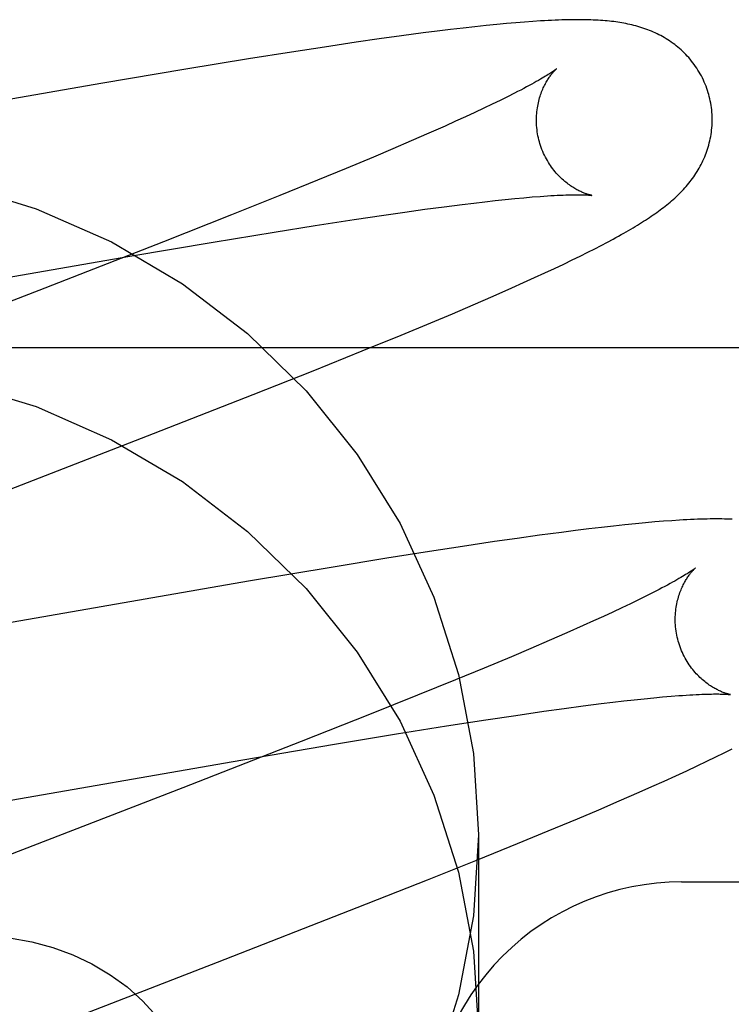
# Model space of a CAD drawing. Header units: inches. Extents: x 0 to 293, y 0 to 190.
# Tile 30 of 84: x 98.7589 to 98.8399, y 97.5939 to 97.7059. Entities that reach past the tile are written whole.
import ezdxf

# ---------------------------------------------------------------- set-up
doc = ezdxf.new("R2010")
doc.units = ezdxf.units.IN
doc.header["$LTSCALE"] = 16.1206896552
doc.header["$MEASUREMENT"] = 0
doc.linetypes.add('HIDDEN', pattern=[0.2, 0.1, -0.1])
doc.layers.add('DEFAULT_2', color=8, linetype='HIDDEN')

msp = doc.modelspace()

# ---------------------------------------------------------------- linework, layer by layer
at = {"layer": 'DEFAULT_2', "color": 8, "linetype": 'HIDDEN'}
for p, q in [((98.8142977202, 97.70546918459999), (98.81317369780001, 97.7053630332)), ((98.8153534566, 97.70556166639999), (98.8142977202, 97.70546918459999)), ((98.81634753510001, 97.7056415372), (98.8153534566, 97.70556166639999)), ((98.817286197, 97.7057097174), (98.81634753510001, 97.7056415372)), ((98.8048240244, 97.7043957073), (98.80235363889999, 97.70406642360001)), ((98.8064041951, 97.70459782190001), (98.8048240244, 97.7043957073)), ((98.80791462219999, 97.70478389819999), (98.8064041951, 97.70459782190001)), ((98.8093467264, 97.7049530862), (98.80791462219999, 97.70478389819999)), ((98.8107000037, 97.7051056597), (98.8093467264, 97.7049530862)), ((98.81197527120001, 97.7052421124), (98.8107000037, 97.7051056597)), ((98.81317369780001, 97.7053630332), (98.81197527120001, 97.7052421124)), ((98.7971961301, 97.70333637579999), (98.7935813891, 97.7027975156)), ((98.7998080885, 97.70371253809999), (98.7971961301, 97.70333637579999)), ((98.80235363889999, 97.70406642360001), (98.7998080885, 97.70371253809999)), ((98.789828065, 97.7022193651), (98.7849518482, 97.7014453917)), ((98.7935813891, 97.7027975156), (98.789828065, 97.7022193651)), ((98.7849518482, 97.7014453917), (98.77780651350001, 97.7002752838)), ((98.77780651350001, 97.7002752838), (98.7681427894, 97.69864461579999)), ((98.7681427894, 97.69864461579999), (98.7134958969, 97.68914832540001)), ((98.8135722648, 97.696727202), (98.8126727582, 97.6962902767)), ((98.8144119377, 97.6971428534), (98.8135722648, 97.696727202)), ((98.8151914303, 97.6975366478), (98.8144119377, 97.6971428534)), ((98.8106989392, 97.6953560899), (98.8096269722, 97.6948603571)), ((98.8117145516, 97.6958329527), (98.8106989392, 97.6953560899)), ((98.8126727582, 97.6962902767), (98.8117145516, 97.6958329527)), ((98.8084997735, 97.6943463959), (98.80731851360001, 97.6938148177)), ((98.8096269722, 97.6948603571), (98.8084997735, 97.6943463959)), ((98.80731851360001, 97.6938148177), (98.8054479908, 97.6929857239)), ((98.8034627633, 97.6921201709), (98.80136702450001, 97.6912198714)), ((98.8054479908, 97.6929857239), (98.8034627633, 97.6921201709)), ((98.80136702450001, 97.6912198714), (98.7991650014, 97.6902864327)), ((98.7991650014, 97.6902864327), (98.7960710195, 97.6889929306)), ((98.7960710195, 97.6889929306), (98.7928058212, 97.6876466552)), ((98.7928058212, 97.6876466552), (98.7884989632, 97.6858945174)), ((98.7884989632, 97.6858945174), (98.7830276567, 97.68369879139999)), ((98.81181064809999, 97.6852006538), (98.81300794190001, 97.6853346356)), ((98.81300794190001, 97.6853346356), (98.81414769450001, 97.685455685)), ((98.81414769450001, 97.685455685), (98.8152285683, 97.6855638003)), ((98.8152285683, 97.6855638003), (98.81624926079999, 97.68565904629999)), ((98.81624926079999, 97.68565904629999), (98.81720850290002, 97.6857415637)), ((98.80271808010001, 97.6840221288), (98.80500794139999, 97.6843401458)), ((98.80500794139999, 97.6843401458), (98.8071863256, 97.6846310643)), ((98.8071863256, 97.6846310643), (98.8092488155, 97.6848941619)), ((98.8092488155, 97.6848941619), (98.8105571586, 97.6850537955)), ((98.8105571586, 97.6850537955), (98.81181064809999, 97.6852006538)), ((98.7830276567, 97.68369879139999), (98.7752787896, 97.6806310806)), ((98.79253291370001, 97.68249687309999), (98.79696667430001, 97.6831795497)), ((98.79696667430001, 97.6831795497), (98.8003212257, 97.6836778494)), ((98.8003212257, 97.6836778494), (98.80271808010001, 97.6840221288)), ((98.7878509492, 97.6817523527), (98.79253291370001, 97.68249687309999)), ((98.7809198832, 97.68061635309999), (98.7878509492, 97.6817523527)), ((98.8257700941, 97.68060228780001), (98.8264247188, 97.6809538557)), ((98.7752787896, 97.6806310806), (98.7617927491, 97.6753653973)), ((98.77145024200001, 97.6790180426), (98.7809198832, 97.68061635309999)), ((98.82353236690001, 97.6794478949), (98.8243278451, 97.67985084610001)), ((98.8243278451, 97.67985084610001), (98.82507242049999, 97.6802351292)), ((98.82507242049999, 97.6802351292), (98.8257700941, 97.68060228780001)), ((98.7155602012, 97.6693101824), (98.77145024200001, 97.6790180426)), ((98.82080278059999, 97.6781135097), (98.8217735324, 97.6785805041)), ((98.8217735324, 97.6785805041), (98.8226821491, 97.67902487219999)), ((98.8226821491, 97.67902487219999), (98.82353236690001, 97.6794478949)), ((98.8186594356, 97.67710640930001), (98.8197660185, 97.6776225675)), ((98.8197660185, 97.6776225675), (98.82080278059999, 97.6781135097)), ((98.8162288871, 97.675996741), (98.81748063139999, 97.6765644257)), ((98.81748063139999, 97.6765644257), (98.8186594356, 97.67710640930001)), ((98.7617927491, 97.6753653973), (98.7340558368, 97.6646298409)), ((98.81278082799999, 97.674467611), (98.8149040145, 97.6754036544)), ((98.8149040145, 97.6754036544), (98.8162288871, 97.675996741)), ((98.8105109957, 97.6734836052), (98.81278082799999, 97.674467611)), ((98.80813139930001, 97.6724675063), (98.8105109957, 97.6734836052)), ((98.8056810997, 97.671435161), (98.80813139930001, 97.6724675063)), ((98.8023053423, 97.6700321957), (98.8056810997, 97.671435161)), ((98.7978842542, 97.6682221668), (98.8023053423, 97.6700321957)), ((98.6556136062, 97.66862167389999), (99.1556136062, 97.66862167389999)), ((98.79231543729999, 97.6659764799), (98.7978842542, 97.6682221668)), ((98.7854880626, 97.6632617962), (98.79231543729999, 97.6659764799)), ((98.7741560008, 97.6588181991), (98.7854880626, 97.6632617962)), ((98.82648160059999, 97.6483134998), (98.8251153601, 97.64815937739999)), ((98.8277654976, 97.64845090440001), (98.82648160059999, 97.6483134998)), ((98.82896947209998, 97.6485723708), (98.8277654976, 97.64845090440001)), ((98.8300968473, 97.6486787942), (98.82896947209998, 97.6485723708)), ((98.83115423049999, 97.64877135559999), (98.8300968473, 97.6486787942)), ((98.8321487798, 97.6488511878), (98.83115423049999, 97.64877135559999)), ((98.8330872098, 97.64891926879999), (98.8321487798, 97.6488511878)), ((98.8180620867, 97.6472640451), (98.81552392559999, 97.6469107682)), ((98.82053747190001, 97.6475944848), (98.8180620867, 97.6472640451)), ((98.8221336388, 97.6477989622), (98.82053747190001, 97.6475944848)), ((98.82366466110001, 97.6479878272), (98.8221336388, 97.6477989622)), ((98.8251153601, 97.64815937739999), (98.82366466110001, 97.6479878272)), ((98.8129140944, 97.6465345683), (98.80929976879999, 97.6459953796)), ((98.81552392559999, 97.6469107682), (98.8129140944, 97.6465345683)), ((98.8055448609, 97.6454166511), (98.80066795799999, 97.6446422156)), ((98.80929976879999, 97.6459953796), (98.8055448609, 97.6454166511)), ((98.80066795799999, 97.6446422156), (98.79456417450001, 97.6436445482)), ((98.79456417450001, 97.6436445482), (98.7849559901, 97.6420279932)), ((98.7849559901, 97.6420279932), (98.73505960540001, 97.6333463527)), ((98.8309178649, 97.64071266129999), (98.8301335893, 97.6403171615)), ((98.8283854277, 97.63946154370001), (98.82742328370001, 97.63900298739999)), ((98.8292891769, 97.6398998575), (98.8283854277, 97.63946154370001)), ((98.8301335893, 97.6403171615), (98.8292891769, 97.6398998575)), ((98.8264037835, 97.63852491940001), (98.82532810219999, 97.6380280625)), ((98.82742328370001, 97.63900298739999), (98.8264037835, 97.63852491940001)), ((98.82419737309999, 97.6375130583), (98.8230127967, 97.6369805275)), ((98.82532810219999, 97.6380280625), (98.82419737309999, 97.6375130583)), ((98.8211376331, 97.63615013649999), (98.81914819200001, 97.63528344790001)), ((98.8230127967, 97.6369805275), (98.8211376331, 97.63615013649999)), ((98.81914819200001, 97.63528344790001), (98.8170485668, 97.6343821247)), ((98.8170485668, 97.6343821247), (98.8148431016, 97.6334478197)), ((98.8148431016, 97.6334478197), (98.8117450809, 97.6321533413)), ((98.8117450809, 97.6321533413), (98.8084764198, 97.6308062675)), ((98.8084764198, 97.6308062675), (98.8041662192, 97.6290534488)), ((98.8041662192, 97.6290534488), (98.79869224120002, 97.6268573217)), ((98.8250660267, 97.6281062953), (98.82637184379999, 97.6282655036)), ((98.82637184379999, 97.6282655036), (98.8276228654, 97.62841195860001)), ((98.8276228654, 97.62841195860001), (98.8288177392, 97.6285455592)), ((98.8288177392, 97.6285455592), (98.8299552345, 97.62866626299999)), ((98.8299552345, 97.62866626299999), (98.83103420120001, 97.62877408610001)), ((98.83103420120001, 97.62877408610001), (98.83205297, 97.6288690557)), ((98.83205297, 97.6288690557), (98.83300970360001, 97.628951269)), ((98.8153354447, 97.6267729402), (98.81854807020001, 97.6272365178)), ((98.81854807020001, 97.6272365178), (98.8208334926, 97.6275537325)), ((98.8208334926, 97.6275537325), (98.82300759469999, 97.6278438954)), ((98.82300759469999, 97.6278438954), (98.8250660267, 97.6281062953)), ((98.79869224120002, 97.6268573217), (98.7909416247, 97.62378959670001)), ((98.8074666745, 97.625571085), (98.8119434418, 97.62626495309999)), ((98.8119434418, 97.62626495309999), (98.8153354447, 97.6267729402)), ((98.8017748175, 97.6246587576), (98.8074666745, 97.625571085)), ((98.7909416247, 97.62378959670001), (98.7774572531, 97.6185252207)), ((98.7947402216, 97.62349638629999), (98.8017748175, 97.6246587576)), ((98.78296412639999, 97.62149274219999), (98.7947402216, 97.62349638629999)), ((98.83809232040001, 97.6220466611), (98.8390535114, 97.62252177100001)), ((98.8390535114, 97.62252177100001), (98.83995256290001, 97.622974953)), ((98.72684443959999, 97.61175694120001), (98.78296412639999, 97.62149274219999)), ((98.83596880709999, 97.621025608), (98.8370652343, 97.6215483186)), ((98.8370652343, 97.6215483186), (98.83809232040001, 97.6220466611)), ((98.83355504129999, 97.6199029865), (98.8347998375, 97.6204775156)), ((98.8347998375, 97.6204775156), (98.83596880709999, 97.621025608)), ((98.83083580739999, 97.6186752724), (98.8322321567, 97.6193014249)), ((98.8322321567, 97.6193014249), (98.83355504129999, 97.6199029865)), ((98.7774572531, 97.6185252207), (98.74973636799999, 97.60779593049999)), ((98.8293781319, 97.61803009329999), (98.83083580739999, 97.6186752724)), ((98.8247766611, 97.6160395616), (98.8271092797, 97.61704072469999)), ((98.8271092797, 97.61704072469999), (98.8293781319, 97.61803009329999)), ((98.8223700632, 97.6150209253), (98.8247766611, 97.6160395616)), ((98.8190252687, 97.61362518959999), (98.8223700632, 97.6150209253)), ((98.8155401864, 97.61219126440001), (98.8190252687, 97.61362518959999)), ((98.81111360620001, 97.6131990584), (98.81111360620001, 97.5907070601)), ((98.81099906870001, 97.61034774), (98.8155401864, 97.61219126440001)), ((98.8052964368, 97.6080637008), (98.81099906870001, 97.61034774)), ((98.7973117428, 97.6049078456), (98.8052964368, 97.6080637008)), ((98.8342110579, 97.60782124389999), (99.0934612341, 97.60782124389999)), ((98.7814216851, 97.5987150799), (98.7973117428, 97.6049078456)), ((98.74697173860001, 97.58536439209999), (98.7814216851, 97.5987150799))]:
    msp.add_line(p, q, dxfattribs=at)
for points in [[(98.837301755, 97.6973818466), (98.83724018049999, 97.6975946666), (98.8371624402, 97.6978422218), (98.83707864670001, 97.69808790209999), (98.8369889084, 97.69833139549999), (98.8368933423, 97.6985724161), (98.8367920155, 97.6988108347), (98.8366850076, 97.6990465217), (98.836572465, 97.699279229), (98.8364545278, 97.69950875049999), (98.8363313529, 97.6997348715), (98.83620311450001, 97.6999573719), (98.83606996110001, 97.7001761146), (98.83593204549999, 97.7003909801), (98.83578958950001, 97.7006017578), (98.8356428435, 97.700808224), (98.8354919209, 97.7010103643), (98.8353369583, 97.7012081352), (98.8351781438, 97.70140144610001), (98.8350156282, 97.7015902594), (98.8348496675, 97.7017744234), (98.8346805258, 97.70195379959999), (98.83450835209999, 97.70212838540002), (98.83433331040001, 97.70229817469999), (98.8341556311, 97.7024631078), (98.8339756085, 97.7026230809), (98.83379320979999, 97.7027782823), (98.8336085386, 97.70292876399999), (98.8334213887, 97.70307481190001), (98.8332315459, 97.7032166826), (98.83303901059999, 97.7033544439), (98.8328435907, 97.7034882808), (98.83264554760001, 97.70361805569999), (98.832444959, 97.7037437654), (98.83224216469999, 97.7038652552), (98.8320374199, 97.7039824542), (98.8318310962, 97.70409524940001), (98.83162365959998, 97.7042035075), (98.83141510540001, 97.7043073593), (98.831205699, 97.7044067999), (98.8309950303, 97.7045021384), (98.8307827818, 97.7045936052), (98.8305687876, 97.7046813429), (98.83035268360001, 97.70476555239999), (98.83013460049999, 97.7048462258), (98.8299143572, 97.7049234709), (98.8296924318, 97.7049971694), (98.8294691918, 97.7050672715), (98.829244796, 97.7051338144), (98.829019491, 97.7051968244), (98.82879339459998, 97.7052563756), (98.8285667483, 97.7053125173), (98.82833942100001, 97.7053653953), (98.8281113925, 97.7054151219), (98.82788252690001, 97.7054618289), (98.8276527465, 97.7055056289), (98.82742181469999, 97.70554665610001), (98.8271895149, 97.70558503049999), (98.8269556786, 97.70562085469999), (98.82672019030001, 97.70565421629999), (98.82648265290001, 97.70568523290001), (98.82624282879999, 97.70571398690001), (98.82600005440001, 97.7057405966), (98.825753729, 97.7057651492), (98.8255032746, 97.7057877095), (98.8252480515, 97.7058083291), (98.82498748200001, 97.7058270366), (98.8247208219, 97.7058438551), (98.8244477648, 97.7058587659), (98.8241677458, 97.70587175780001), (98.8238807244, 97.7058827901), (98.8235865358, 97.7058918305), (98.82328502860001, 97.70589884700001), (98.82297608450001, 97.7059038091), (98.8226594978, 97.7059066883), (98.8223351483, 97.70590745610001), (98.82200271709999, 97.7059060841), (98.821661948, 97.7059025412), (98.82131255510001, 97.7058967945), (98.8209542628, 97.7058888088), (98.82058680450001, 97.70587854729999), (98.8202099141, 97.70586597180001), (98.8198233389, 97.7058510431), (98.8194268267, 97.7058337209), (98.81902014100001, 97.7058139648), (98.81860310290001, 97.70579173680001), (98.8181753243, 97.7057669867), (98.817286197, 97.7057097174)], [(98.819982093, 97.70031969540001), (98.8199741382, 97.7003131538), (98.81995913, 97.7003010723), (98.81993656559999, 97.700283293), (98.8199059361, 97.70025966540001), (98.81986664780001, 97.7002299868), (98.81981802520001, 97.70019400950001), (98.8197595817, 97.7001516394), (98.81969069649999, 97.70010269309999), (98.8196110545, 97.70004720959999), (98.8195202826, 97.6999851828), (98.81941804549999, 97.6999166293), (98.81930404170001, 97.6998415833), (98.8191778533, 97.69975999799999), (98.8190390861, 97.69967184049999), (98.8188873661, 97.6995770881), (98.8187223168, 97.6994757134), (98.818543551, 97.69936767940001), (98.8183507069, 97.69925296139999), (98.8181433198, 97.6991314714), (98.8179209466, 97.6990031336), (98.8176831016, 97.6988678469), (98.8174292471, 97.69872548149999), (98.81715902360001, 97.69857600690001), (98.8168717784, 97.6984192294), (98.8165678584, 97.6982554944), (98.8162473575, 97.6980849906), (98.8159107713, 97.6979081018), (98.81555876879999, 97.6977252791), (98.8151914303, 97.6975366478)], [(98.8180327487, 97.6920241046), (98.81797983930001, 97.69222301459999), (98.81792361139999, 97.6924571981), (98.8178736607, 97.6926921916), (98.817830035, 97.6929274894), (98.8177927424, 97.6931626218), (98.8177617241, 97.6933973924), (98.81773690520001, 97.69363160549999), (98.81771822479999, 97.6938647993), (98.8177055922, 97.6940965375), (98.8176988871, 97.6943265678), (98.8176979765, 97.6945546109), (98.8177027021, 97.694780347), (98.8177128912, 97.6950035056), (98.817728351, 97.69522370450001), (98.8177488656, 97.6954405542), (98.8177742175, 97.69565386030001), (98.81780418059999, 97.6958634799), (98.8178384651, 97.6960689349), (98.8178767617, 97.69626981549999), (98.8179187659, 97.6964658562), (98.8179641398, 97.69665671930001), (98.8180125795, 97.6968423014), (98.8180637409, 97.6970223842), (98.8181173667, 97.69719705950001), (98.8181731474, 97.69736622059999), (98.81823095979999, 97.6975302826), (98.8182907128, 97.69768963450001), (98.8183521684, 97.6978442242), (98.81841520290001, 97.6979942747), (98.81847942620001, 97.69813937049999), (98.8185444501, 97.69827917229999), (98.81861006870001, 97.69841376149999), (98.8186759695, 97.6985429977), (98.8187421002, 97.69866724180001), (98.818808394, 97.6987867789), (98.81887467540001, 97.698901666), (98.8189408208, 97.69901203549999), (98.81900665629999, 97.69911792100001), (98.8190720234, 97.69921937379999), (98.819136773, 97.6993164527), (98.81920074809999, 97.69940919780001), (98.81926382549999, 97.69949769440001), (98.8193259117, 97.6995820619), (98.8193867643, 97.6996622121), (98.8194461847, 97.6997381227), (98.8195039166, 97.6998097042), (98.8195597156, 97.6998768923), (98.819613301, 97.6999395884), (98.8196643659, 97.69999767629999), (98.8197126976, 97.7000511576), (98.81975807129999, 97.7001000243), (98.81980018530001, 97.7001441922), (98.8198387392, 97.70018358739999), (98.8198734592, 97.7002181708), (98.8199040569, 97.70024789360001), (98.81993020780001, 97.7002726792), (98.8199515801, 97.70029245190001), (98.81996781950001, 97.70030712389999), (98.8199785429, 97.7003165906), (98.8199824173, 97.7003199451)], [(98.8264247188, 97.6809538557), (98.8267370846, 97.6811242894), (98.8270401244, 97.6812914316), (98.8273343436, 97.68145551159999), (98.8276202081, 97.68161674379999), (98.8278981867, 97.6817753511), (98.82816871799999, 97.6819315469), (98.8284322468, 97.6820855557), (98.8286891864, 97.6822375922), (98.8289399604, 97.6823878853), (98.82918496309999, 97.68253665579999), (98.8294245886, 97.68268413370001), (98.8296592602, 97.682830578), (98.8298891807, 97.68297611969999), (98.8301146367, 97.683120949), (98.83033575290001, 97.6832651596), (98.8305526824, 97.6834088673), (98.83076561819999, 97.68355222), (98.8309747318, 97.6836953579), (98.831180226, 97.6838384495), (98.8313822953, 97.68398166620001), (98.83158111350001, 97.68412517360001), (98.8317768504, 97.6842691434), (98.831969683, 97.6844137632), (98.8321597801, 97.684559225), (98.83234729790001, 97.6847057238), (98.83253242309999, 97.6848534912), (98.8327151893, 97.685002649), (98.83289568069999, 97.68515336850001), (98.8330739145, 97.6853057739), (98.8332499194, 97.6854600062), (98.833423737, 97.6856162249), (98.83359543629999, 97.68577462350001), (98.8337649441, 97.68593527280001), (98.8339322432, 97.68609829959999), (98.8340972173, 97.6862637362), (98.83425980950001, 97.68643167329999), (98.83441981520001, 97.6866020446), (98.8345770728, 97.68677481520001), (98.8347314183, 97.6869499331), (98.834882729, 97.6871273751), (98.83503075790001, 97.68730695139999), (98.8351752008, 97.68748836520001), (98.83531616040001, 97.6876718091), (98.8354535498, 97.6878572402), (98.83558755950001, 97.6880450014), (98.8357182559, 97.6882353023), (98.83584577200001, 97.6884284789), (98.8359702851, 97.6886249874), (98.8360915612, 97.6888246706), (98.8362095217, 97.6890276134), (98.8363238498, 97.6892334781), (98.8364342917, 97.6894419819), (98.83654067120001, 97.6896529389), (98.83664278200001, 97.6898660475), (98.8367405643, 97.69008127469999), (98.83683387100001, 97.6902983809), (98.8369227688, 97.69051762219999), (98.83700722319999, 97.6907390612), (98.83708728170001, 97.6909630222), (98.83716297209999, 97.6911898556), (98.83723417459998, 97.6914195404), (98.8373008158, 97.6916522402), (98.8373627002, 97.6918877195), (98.8374196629, 97.69212580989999), (98.8374715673, 97.6923664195), (98.8375182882, 97.69260946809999), (98.83755967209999, 97.6928547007), (98.83759557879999, 97.69310185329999), (98.83762590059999, 97.69335082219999), (98.8376505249, 97.6936014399), (98.8376693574, 97.69385359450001), (98.8376823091, 97.6941072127), (98.83768928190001, 97.69436197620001), (98.83769019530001, 97.6946175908), (98.8376849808, 97.6948738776), (98.837673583, 97.69513064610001), (98.8376559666, 97.6953876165), (98.8376321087, 97.69564452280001), (98.8376019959, 97.6959011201), (98.8375656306, 97.6961571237), (98.8375230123, 97.6964123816), (98.83747415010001, 97.6966667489), (98.83741909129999, 97.696919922), (98.8373579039, 97.6971715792), (98.8373017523, 97.69738185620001)], [(98.823977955, 97.6859263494), (98.82398393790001, 97.68592546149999), (98.8239803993, 97.68592610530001), (98.82396663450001, 97.68592861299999), (98.82394532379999, 97.68593275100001), (98.8239169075, 97.6859386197), (98.82388179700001, 97.68594631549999), (98.8238403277, 97.6859559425), (98.8237928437, 97.68596759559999), (98.8237396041, 97.68598138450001), (98.8236808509, 97.68599741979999), (98.82361688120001, 97.6860157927), (98.8235479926, 97.6860365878), (98.8234743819, 97.6860599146), (98.82339623, 97.6860858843), (98.8233138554, 97.6861145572), (98.82322754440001, 97.68614599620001), (98.8231375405, 97.68618027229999), (98.82304410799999, 97.68621744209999), (98.8229474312, 97.6862575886), (98.82284776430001, 97.68630076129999), (98.8227451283, 97.6863471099), (98.82263958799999, 97.6863967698), (98.8225312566, 97.68644985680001), (98.82242023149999, 97.68650649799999), (98.8223066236, 97.68656681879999), (98.8221905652, 97.686630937), (98.8220720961, 97.6866990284), (98.8219513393, 97.68677123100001), (98.8218282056, 97.6868478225), (98.8217025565, 97.6869291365), (98.82157472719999, 97.6870152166), (98.8214448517, 97.68710623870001), (98.821313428, 97.6872021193), (98.82118099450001, 97.6873027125), (98.8210475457, 97.68740827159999), (98.8209133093, 97.6875188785), (98.8207781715, 97.68763490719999), (98.8206420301, 97.68775677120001), (98.8205052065, 97.6878845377), (98.82036787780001, 97.688018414), (98.8202304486, 97.68815839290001), (98.820093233, 97.6883045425), (98.81995669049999, 97.6884567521), (98.8198212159, 97.6886149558), (98.8196872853, 97.6887789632), (98.81955539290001, 97.6889485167), (98.8194258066, 97.68912361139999), (98.8192988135, 97.6893041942), (98.8191748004, 97.6894900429), (98.81905413, 97.6896809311), (98.81893709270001, 97.6898767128), (98.8188239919, 97.6900771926), (98.81871508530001, 97.6902822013), (98.81861060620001, 97.6904915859), (98.8185108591, 97.6907050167), (98.81841613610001, 97.6909221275), (98.81832660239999, 97.6911427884), (98.8182424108, 97.6913668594), (98.8181637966, 97.6915939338), (98.81809098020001, 97.6918235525), (98.8180327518, 97.69202409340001)], [(98.75177874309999, 97.68713431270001), (98.7607727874, 97.68440431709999), (98.7693591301, 97.6806247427), (98.77742265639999, 97.6758725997), (98.7848330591, 97.670196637), (98.79149744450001, 97.6636985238), (98.79730124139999, 97.6564560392), (98.80217917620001, 97.6485896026), (98.8060390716, 97.64020150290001), (98.8088470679, 97.6314239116), (98.81053050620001, 97.62244388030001), (98.81111360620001, 97.6131990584)], [(98.81720850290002, 97.6857415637), (98.8181051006, 97.6858115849), (98.8185295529, 97.6858420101), (98.8189379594, 97.6858694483), (98.8193301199, 97.6858939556), (98.81970600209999, 97.68591560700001), (98.8200651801, 97.6859344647), (98.8204074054, 97.6859506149), (98.82073241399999, 97.6859641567), (98.8210400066, 97.68597520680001), (98.8213300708, 97.68598389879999), (98.8216025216, 97.68599038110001), (98.8218573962, 97.68599481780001), (98.82209464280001, 97.68599738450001), (98.8223147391, 97.6859982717), (98.82251785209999, 97.68599767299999), (98.8227049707, 97.6859957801), (98.8228768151, 97.6859927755), (98.82303412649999, 97.6859888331), (98.8231776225, 97.6859841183), (98.8233078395, 97.68597879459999), (98.8234253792, 97.6859730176), (98.82353057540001, 97.68596695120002), (98.82362379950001, 97.6859607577), (98.8237054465, 97.6859545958), (98.8237758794, 97.6859486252), (98.8238354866, 97.685943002), (98.8238846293, 97.6859378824), (98.8239236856, 97.6859334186), (98.82395300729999, 97.68592976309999), (98.8239729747, 97.685927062), (98.823977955, 97.6859263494)], [(98.75177874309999, 97.66464231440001), (98.7607727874, 97.6619123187), (98.7693591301, 97.6581327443), (98.77742265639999, 97.65338060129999), (98.7848330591, 97.6477046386), (98.79149744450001, 97.6412065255), (98.79730124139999, 97.6339640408), (98.80217917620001, 97.6260976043), (98.8060390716, 97.61770950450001), (98.8088470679, 97.6089319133), (98.81053050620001, 97.59995188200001), (98.81111360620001, 97.5907070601)], [(98.73111702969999, 97.6421305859), (98.7545272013, 97.6512103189), (98.7741560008, 97.6588181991)], [(98.8399666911, 97.64908026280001), (98.83967986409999, 97.64909135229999), (98.8393858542, 97.64910045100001), (98.8390845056, 97.64910752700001), (98.83877569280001, 97.649112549), (98.83845920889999, 97.64911548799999), (98.8381349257, 97.6491163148), (98.83780253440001, 97.64911500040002), (98.8374617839, 97.6491115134), (98.83711239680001, 97.6491058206), (98.8367541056, 97.6490978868), (98.83638665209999, 97.6490876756), (98.8360097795, 97.6490751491), (98.83562324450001, 97.64906026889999), (98.8352268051, 97.6490429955), (98.8348202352, 97.64902328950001), (98.83440337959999, 97.6490011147), (98.83397582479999, 97.64897642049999), (98.8330872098, 97.64891926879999)], [(98.8357730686, 97.6435286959), (98.83576536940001, 97.64352235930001), (98.8357506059, 97.64351046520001), (98.8357282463, 97.6434928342), (98.83569775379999, 97.6434692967), (98.83565849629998, 97.6434396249), (98.8356097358, 97.6434035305), (98.8355510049, 97.64336094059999), (98.8354816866, 97.6433116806), (98.8354014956, 97.6432558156), (98.8353101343, 97.6431933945), (98.8352071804, 97.6431243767), (98.83509229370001, 97.6430487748), (98.83496492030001, 97.64296645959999), (98.8348245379, 97.64287732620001), (98.8346706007, 97.64278125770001), (98.8345024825, 97.6426780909), (98.83431978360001, 97.6425678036), (98.8341219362, 97.6424502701), (98.8339088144, 97.6423256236), (98.8336802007, 97.64219393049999), (98.8334359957, 97.64205531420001), (98.83317612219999, 97.6419098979), (98.83290052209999, 97.6417578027), (98.83260918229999, 97.6415991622), (98.8323021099, 97.6414341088), (98.83197935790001, 97.6412627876), (98.8316409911, 97.6410853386), (98.8312871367, 97.64090192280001), (98.8309178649, 97.64071266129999)], [(98.83382354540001, 97.63523295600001), (98.83377068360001, 97.63543167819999), (98.83371449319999, 97.6356656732), (98.83366456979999, 97.6359004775), (98.83362096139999, 97.63613558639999), (98.833583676, 97.63637053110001), (98.833552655, 97.6366051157), (98.8335278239, 97.6368391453), (98.83350912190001, 97.6370721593), (98.83349645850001, 97.63730372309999), (98.8334897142, 97.63753358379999), (98.83348875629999, 97.63776146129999), (98.8334934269, 97.6379870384), (98.8335035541, 97.6382100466), (98.83351894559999, 97.6384301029), (98.8335393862, 97.63864681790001), (98.83356465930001, 97.63885999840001), (98.83359453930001, 97.63906950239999), (98.83362873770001, 97.6392748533), (98.8336669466, 97.63947564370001), (98.8337088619, 97.63967160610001), (98.8337541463, 97.639862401), (98.83380249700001, 97.6400479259), (98.8338535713, 97.64022796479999), (98.833907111, 97.6404026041), (98.8339628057, 97.64057173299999), (98.83402053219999, 97.640735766), (98.8340801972, 97.64089508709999), (98.8341415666, 97.6410496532), (98.83420452, 97.64119969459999), (98.8342686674, 97.64134479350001), (98.83433362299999, 97.6414846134), (98.8343991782, 97.6416192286), (98.83446501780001, 97.6417484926), (98.8345310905, 97.64187276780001), (98.83459732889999, 97.6419923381), (98.83466355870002, 97.6421072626), (98.83472965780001, 97.6422176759), (98.8347954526, 97.64232361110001), (98.8348607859, 97.6424251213), (98.8349255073, 97.6425222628), (98.8349894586, 97.64261507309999), (98.8350525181, 97.64270363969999), (98.83511459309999, 97.6427880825), (98.8351754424, 97.6428683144), (98.8352348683, 97.64294431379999), (98.83529261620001, 97.6430159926), (98.83534844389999, 97.64308328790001), (98.8354020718, 97.6431461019), (98.8354531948, 97.6432043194), (98.8355016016, 97.6432579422), (98.8355470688, 97.64330696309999), (98.8355892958, 97.6433512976), (98.8356279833, 97.64339087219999), (98.8356628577, 97.6434256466), (98.8356936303, 97.6434555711), (98.8357199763, 97.64348056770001), (98.83574156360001, 97.64350056), (98.8357580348, 97.6435154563), (98.8357690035, 97.6435251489), (98.8357730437, 97.64352865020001)], [(98.8397701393, 97.6291349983), (98.83977542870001, 97.6291342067), (98.8397702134, 97.62913512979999), (98.8397558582, 97.62913776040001), (98.839734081, 97.6291420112), (98.8397052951, 97.6291479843), (98.83966988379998, 97.629155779), (98.83962816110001, 97.6291655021), (98.8395804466, 97.6291772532), (98.8395269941, 97.62919114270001), (98.8394680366, 97.6292072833), (98.8394038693, 97.6292257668), (98.83933478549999, 97.62924667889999), (98.8392609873, 97.62927012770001), (98.8391826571, 97.6292962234), (98.8391001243, 97.6293250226), (98.8390136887, 97.62935658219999), (98.8389235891, 97.62939097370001), (98.8388300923, 97.6294282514), (98.83873337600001, 97.6294684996), (98.8386336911, 97.62951176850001), (98.8385310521, 97.6295582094), (98.8384255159, 97.629607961), (98.8383171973, 97.62966113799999), (98.8382061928, 97.62971786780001), (98.83809261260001, 97.62977827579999), (98.8379765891, 97.62984247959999), (98.8378581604, 97.6299106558), (98.8377374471, 97.62998294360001), (98.8376143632, 97.63005961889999), (98.83748876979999, 97.63014101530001), (98.83736100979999, 97.6302271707), (98.83723122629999, 97.63031825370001), (98.83709991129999, 97.6304141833), (98.8369676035, 97.63051481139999), (98.8368342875, 97.63062039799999), (98.83670017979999, 97.6307310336), (98.8365651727, 97.6308470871), (98.8364291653, 97.6309689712), (98.8362924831, 97.6310967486), (98.83615530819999, 97.6312306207), (98.8360180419, 97.6313705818), (98.8358809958, 97.63151670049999), (98.83574463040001, 97.63166886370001), (98.83560934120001, 97.6318270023), (98.835475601, 97.6319909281), (98.83534390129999, 97.63216038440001), (98.8352145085, 97.63233536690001), (98.83508770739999, 97.6325158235), (98.83496388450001, 97.63270153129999), (98.834843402, 97.63289226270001), (98.83472654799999, 97.6330878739), (98.8346136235, 97.63328817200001), (98.83450488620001, 97.6334929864), (98.8344005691, 97.6337021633), (98.83430097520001, 97.6339153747), (98.8342063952, 97.6341322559), (98.83411699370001, 97.6343526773), (98.8340329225, 97.6345765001), (98.83395441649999, 97.6348033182), (98.8338816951, 97.63503267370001), (98.8338235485, 97.6352329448)], [(98.83300970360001, 97.628951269), (98.83390406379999, 97.6290210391), (98.83432838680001, 97.6290514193), (98.83473694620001, 97.6290788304), (98.8351298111, 97.6291033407), (98.8355054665, 97.62912493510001), (98.83586286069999, 97.62914365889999), (98.8362014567, 97.6291596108), (98.8365203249, 97.629172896), (98.8368202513, 97.62918370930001), (98.8371015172, 97.6291922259), (98.8373647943, 97.629198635), (98.837610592, 97.6292031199), (98.8378396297, 97.6292058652), (98.8380524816, 97.6292070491), (98.8382499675, 97.629206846), (98.83843280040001, 97.62920542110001), (98.8386016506, 97.62920293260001), (98.83875716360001, 97.6291995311), (98.83889990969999, 97.6291953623), (98.83903045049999, 97.6291905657), (98.8391492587, 97.6291852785), (98.8392568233, 97.62917963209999), (98.8393534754, 97.6291737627), (98.8394395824, 97.62916780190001), (98.8395153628, 97.62916189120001), (98.8395810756, 97.6291561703), (98.8396369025, 97.6291507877), (98.83968303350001, 97.62914589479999), (98.8397197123, 97.6291416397), (98.83974715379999, 97.62913817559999), (98.83976564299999, 97.62913564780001), (98.8397701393, 97.6291349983)], [(98.81111360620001, 97.6131990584), (98.81053050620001, 97.6039542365), (98.8088470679, 97.5949742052), (98.8060390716, 97.586196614)], [(98.75504127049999, 97.60172056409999), (98.7577563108, 97.60147156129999), (98.7603152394, 97.6010254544), (98.7627043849, 97.6003816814), (98.7649647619, 97.5995419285), (98.7671373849, 97.5985078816), (98.7692085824, 97.5972789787)], [(98.7692085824, 97.5972789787), (98.7711293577, 97.595884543), (98.77290953, 97.594281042), (98.7745457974, 97.59248492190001), (98.7760480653, 97.59044684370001), (98.777426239, 97.5881174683), (98.7786770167, 97.585513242)]]:
    msp.add_lwpolyline(points, dxfattribs=at)
msp.add_arc((98.8342071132, 97.5790277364), 0.0287935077, 89.99215061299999, 180.0121305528, dxfattribs=at)

doc.saveas('drawing.dxf')
